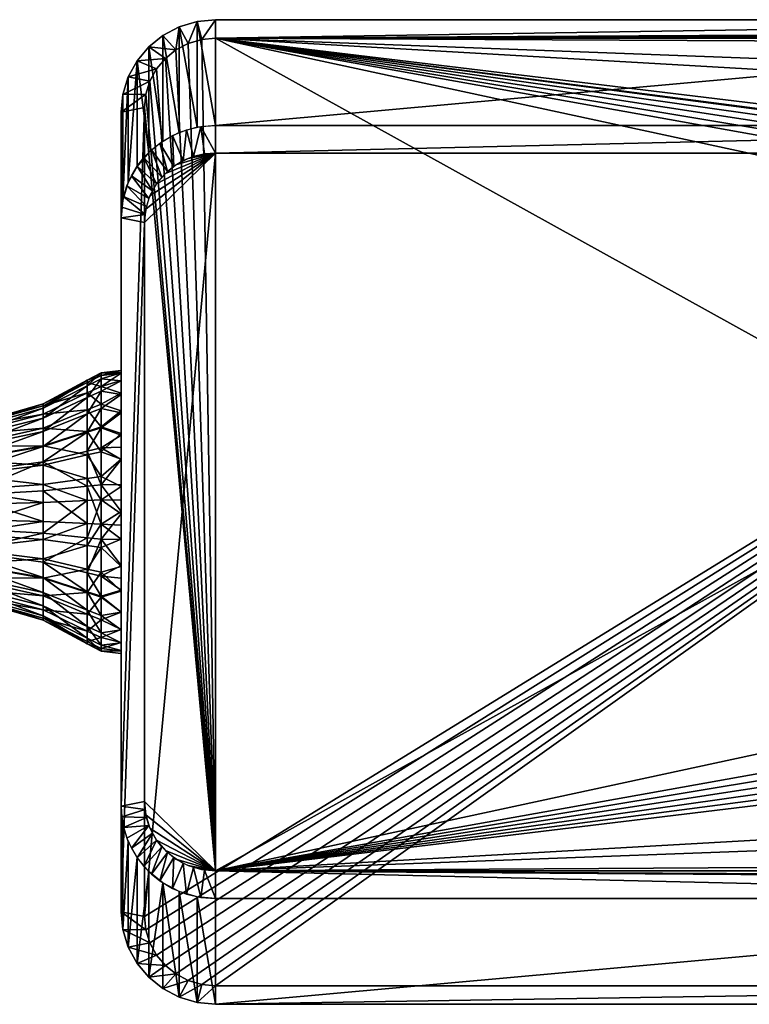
# Model space of a CAD drawing. Header units: centimetres. Extents: x 16 to 203, y -54 to -42.
# Tile 240 of 256: x 196.8 to 199.89, y -50.66 to -46.48. Entities that reach past the tile are written whole.
import ezdxf

# ---------------------------------------------------------------- set-up
doc = ezdxf.new("R2010")
doc.units = ezdxf.units.CM
doc.layers.add('679', color=7, linetype='Continuous', true_color=0x068706)

msp = doc.modelspace()

# ---------------------------------------------------------------- meshes
at = {"layer": '679', "color": 254, "true_color": 0xcad1ee}
mesh = msp.add_polyface(dxfattribs=at)
corners = [(197.6287, -46.5614, 2.3254), (202.5887, -46.4828, 2.2078), (197.6287, -46.4828, 2.2078), (202.5887, -46.931, -0.0481), (197.6287, -47.0485, -0.1267), (197.6287, -46.931, -0.0481), (202.5887, -46.4828, 2.2078), (197.6287, -46.931, -0.0481), (197.6287, -46.4828, 2.2078), (197.6287, -47.0485, -0.1267), (197.5139, -47.0709, -0.1223), (197.5708, -47.0541, -0.1256), (197.4616, -47.0984, -0.1168), (197.4166, -47.1347, -0.1096), (197.3796, -47.1788, -0.1008), (197.3515, -47.2302, -0.0906), (202.5887, -47.0485, -0.1267), (197.3287, -50.2853, 0.5163), (197.6287, -46.5614, 2.3254), (200.8173, -47.1327, 2.4389), (200.8217, -47.0922, 2.4308), (200.817, -47.248, 2.4618), (200.817, -48.3269, 2.6761), (197.6287, -50.0924, 3.0268), (197.5708, -46.567, 2.3265), (197.5139, -46.5838, 2.3298), (197.4616, -46.6113, 2.3353), (197.4166, -46.6476, 2.3425), (197.3796, -46.6917, 2.3513), (197.3515, -46.7431, 2.3615), (197.6287, -46.4828, 2.2078), (197.5708, -46.567, 2.3265), (197.6287, -46.5614, 2.3254), (197.5514, -46.4902, 2.2093), (197.5139, -46.5838, 2.3298), (197.4756, -46.5127, 2.2137), (197.4616, -46.6113, 2.3353), (197.4059, -46.5494, 2.221), (197.6287, -47.0485, -0.1267), (197.5671, -46.9357, -0.0472), (197.6287, -46.931, -0.0481), (197.5825, -47.0521, -0.126), (197.5366, -47.0628, -0.1239), (197.5059, -46.9499, -0.0444), (197.4926, -47.0805, -0.1204), (197.4473, -46.9736, -0.0396), (197.4524, -47.1047, -0.1156), (197.6287, -46.931, -0.0481), (197.5514, -46.4902, 2.2093), (197.6287, -46.4828, 2.2078), (197.5514, -46.9384, -0.0466), (197.4756, -46.5127, 2.2137), (197.4756, -46.9608, -0.0422), (197.4059, -46.5494, 2.221)]
mesh.append_faces([[corners[k] for k in face] for face in [(0, 1, 2), (3, 4, 5), (6, 7, 8), (9, 10, 11), (9, 12, 10), (9, 13, 12), (9, 14, 13), (9, 15, 14), (16, 17, 9), (18, 19, 20), (18, 21, 19), (18, 22, 21), (18, 23, 22), (24, 23, 18), (25, 23, 24), (26, 23, 25), (27, 23, 26), (28, 23, 27), (29, 23, 28), (30, 31, 32), (33, 31, 30), (33, 34, 31), (35, 34, 33), (35, 36, 34), (37, 36, 35), (38, 39, 40), (41, 39, 38), (42, 39, 41), (42, 43, 39), (44, 43, 42), (44, 45, 43), (46, 45, 44), (47, 48, 49), (50, 48, 47), (50, 51, 48), (52, 51, 50), (52, 53, 51)]], dxfattribs={"color": 254})
mesh = msp.add_polyface(dxfattribs=at)
corners = [(200.817, -47.1316, 2.4467), (200.817, -47.248, 2.4618), (200.817, -47.2473, 2.4654), (200.8173, -47.1327, 2.4389), (200.817, -47.1316, 2.4467), (200.817, -49.1292, 4.8847), (200.817, -46.7415, 4.4104), (200.817, -47.2473, 2.4654), (200.817, -48.3262, 2.6797), (200.818, -47.1111, 2.443), (200.8212, -46.7012, 4.4024), (200.8213, -47.0908, 2.4392), (200.855, -47.0164, 2.4238), (200.8552, -46.626, 4.3874), (200.8828, -46.596, 4.3815), (200.8342, -47.0518, 2.4315), (200.8342, -46.6619, 4.3945), (200.818, -46.7214, 4.4064), (200.817, -47.1316, 2.4467), (200.817, -46.7415, 4.4104), (200.817, -47.2473, 2.4654), (200.817, -48.3269, 2.6761), (200.817, -48.3262, 2.6797), (200.817, -47.248, 2.4618), (200.8213, -47.0908, 2.4392), (200.8217, -47.0922, 2.4308), (200.8173, -47.1327, 2.4389), (200.8824, -46.9882, 2.4102), (200.855, -47.0164, 2.4238), (200.8828, -46.9864, 2.4161), (200.817, -47.1316, 2.4467), (200.8551, -47.0184, 2.4162), (200.8342, -47.0518, 2.4315), (200.8345, -47.0536, 2.4231), (201.4778, -46.5403, 2.2938), (197.6287, -46.5614, 2.3254), (201.4163, -46.5461, 2.3024), (201.3894, -46.5529, 2.3126), (201.3674, -46.5614, 2.3254), (202.5887, -46.4828, 2.2078), (197.6287, -46.5614, 2.3254), (201.344, -46.5792, 2.3289), (201.3674, -46.5614, 2.3254), (201.2127, -46.6957, 2.352), (201.1352, -46.7637, 2.3656), (200.9157, -46.9584, 2.4042), (200.8874, -46.9837, 2.4093), (200.883, -46.9877, 2.41), (200.8824, -46.9882, 2.4101), (200.8551, -47.0184, 2.4162), (200.8345, -47.0536, 2.4231), (200.8217, -47.0922, 2.4308)]
mesh.append_faces([[corners[k] for k in face] for face in [(0, 1, 2), (1, 0, 3), (4, 5, 6), (7, 5, 4), (8, 5, 7), (9, 10, 11), (12, 13, 14), (15, 13, 12), (15, 16, 13), (11, 16, 15), (11, 10, 16), (17, 18, 19), (17, 9, 18), (10, 9, 17), (20, 21, 22), (21, 20, 23), (24, 25, 26), (27, 28, 29), (24, 26, 30), (31, 28, 27), (31, 32, 28), (33, 32, 31), (33, 24, 32), (25, 24, 33), (34, 35, 36), (37, 35, 38), (36, 35, 37), (35, 34, 39), (40, 41, 42), (40, 43, 41), (40, 44, 43), (40, 45, 44), (40, 46, 45), (40, 47, 46), (40, 48, 47), (40, 49, 48), (40, 50, 49), (40, 51, 50)]], dxfattribs={"color": 254})
mesh = msp.add_polyface(dxfattribs=at)
corners = [(201.1063, -46.9866, 3.8198), (201.3388, -46.6512, 3.7525), (201.1295, -47.0305, 3.8284), (201.093, -46.9409, 3.8107), (201.0888, -46.8963, 3.8019), (201.093, -46.8517, 3.793), (201.1063, -46.806, 3.7839), (201.162, -46.7229, 3.7672), (201.1981, -46.96, 2.4072), (201.202, -46.6911, 3.7608), (201.1581, -46.9918, 2.4137), (201.1295, -46.7621, 3.7751), (201.1257, -47.031, 2.4216), (201.1063, -46.806, 3.7839), (201.1025, -47.0749, 2.4303), (201.093, -46.8517, 3.793), (201.0891, -47.1206, 2.4394), (201.0888, -46.8963, 3.8019), (201.0849, -47.1652, 2.4483), (201.093, -46.9409, 3.8107), (201.1063, -46.9866, 3.8198), (201.0891, -47.2098, 2.4572), (201.1295, -47.0305, 3.8284), (201.1025, -47.2554, 2.4662), (200.855, -47.0164, 2.4238), (200.8828, -46.596, 4.3815), (200.8828, -46.9864, 2.4161), (200.8828, -46.596, 4.3815), (201.3237, -46.8537, 4.4327), (201.357, -46.8267, 4.4273), (201.2971, -46.8857, 4.439), (200.8552, -46.626, 4.3874), (200.8342, -46.6619, 4.3945), (200.8212, -46.7012, 4.4024), (200.817, -46.7415, 4.4104), (201.2777, -46.9213, 4.4461), (201.2652, -46.9612, 4.454), (201.2608, -47.0035, 4.4624), (201.2652, -47.0459, 4.4708), (200.8828, -46.9864, 2.4161), (201.1352, -46.7637, 2.3656), (200.9157, -46.9584, 2.4042), (201.2124, -46.6934, 2.3617), (200.8828, -46.596, 4.3815), (200.8828, -46.9864, 2.4161), (200.8874, -46.9837, 2.4093), (200.8824, -46.9882, 2.4102), (200.9157, -46.9584, 2.4042), (201.2124, -46.6934, 2.3617), (201.2127, -46.6957, 2.352), (201.1352, -46.7637, 2.3656), (197.6287, -47.0485, -0.1267), (202.5887, -46.931, -0.0481), (202.5887, -47.0485, -0.1267), (197.6287, -46.931, -0.0481), (202.5887, -46.4828, 2.2078), (202.5887, -46.931, -0.0481)]
mesh.append_faces([[corners[k] for k in face] for face in [(0, 1, 2), (3, 1, 0), (4, 1, 3), (5, 1, 4), (6, 1, 5), (7, 8, 9), (7, 10, 8), (11, 10, 7), (11, 12, 10), (13, 12, 11), (13, 14, 12), (15, 14, 13), (15, 16, 14), (17, 16, 15), (17, 18, 16), (19, 18, 17), (20, 21, 19), (22, 23, 20), (24, 25, 26), (27, 28, 29), (27, 30, 28), (31, 30, 27), (32, 30, 31), (33, 30, 32), (34, 30, 33), (34, 35, 30), (34, 36, 35), (34, 37, 36), (34, 38, 37), (39, 40, 41), (42, 39, 43), (40, 39, 42), (44, 45, 46), (45, 44, 47), (48, 49, 50), (51, 52, 53), (54, 55, 56)]], dxfattribs={"color": 254})
mesh = msp.add_polyface(dxfattribs=at)
corners = [(197.6287, -47.0485, -0.1267), (197.3344, -47.2859, -0.0796), (197.3515, -47.2302, -0.0906), (197.3287, -47.3428, -0.0683), (197.3344, -46.7988, 2.3725), (197.2287, -46.8752, 2.2857), (197.3287, -46.8557, 2.3838), (197.3459, -46.5977, 2.2306), (197.4616, -46.6113, 2.3353), (197.4059, -46.5494, 2.221), (197.4166, -46.6476, 2.3425), (197.2966, -46.6566, 2.2423), (197.3796, -46.6917, 2.3513), (197.2592, -46.725, 2.2559), (197.3515, -46.7431, 2.3615), (197.2363, -46.7994, 2.2707), (197.4473, -46.9736, -0.0396), (197.4524, -47.1047, -0.1156), (197.3936, -47.0059, -0.0332), (197.4252, -47.1266, -0.1112), (197.3936, -47.0059, -0.0332), (197.4524, -47.1047, -0.1156), (197.2397, -47.2322, 0.0117), (197.3369, -47.2744, -0.0818), (197.3307, -47.3087, -0.075), (197.2535, -47.1874, 0.0028), (197.3473, -47.2409, -0.0885), (197.2727, -47.1445, -0.0057), (197.3617, -47.2087, -0.0949), (197.2968, -47.1043, -0.0137), (197.3798, -47.1785, -0.1009), (197.3253, -47.0676, -0.021), (197.4012, -47.151, -0.1064), (197.3574, -47.035, -0.0275), (197.2363, -46.7994, 2.2707), (197.2287, -47.3233, 0.0298), (197.2287, -46.8752, 2.2857), (197.4059, -46.9975, -0.0349), (197.4059, -46.5494, 2.221), (197.4756, -46.9608, -0.0422), (197.3459, -46.5977, 2.2306), (197.3459, -47.0459, -0.0253), (197.2966, -46.6566, 2.2423), (197.2966, -47.1047, -0.0136), (197.2592, -47.1732, 0), (197.2592, -46.725, 2.2559), (197.2363, -47.2475, 0.0148)]
mesh.append_faces([[corners[k] for k in face] for face in [(0, 1, 2), (0, 3, 1), (4, 5, 6), (7, 8, 9), (7, 10, 8), (11, 10, 7), (11, 12, 10), (13, 12, 11), (13, 14, 12), (15, 14, 13), (15, 4, 14), (5, 4, 15), (16, 17, 18), (19, 20, 21), (22, 23, 24), (25, 23, 22), (25, 26, 23), (27, 26, 25), (27, 28, 26), (29, 28, 27), (29, 30, 28), (31, 30, 29), (31, 32, 30), (33, 32, 31), (33, 19, 32), (20, 19, 33), (34, 35, 36), (37, 38, 39), (37, 40, 38), (41, 40, 37), (41, 42, 40), (43, 42, 41), (44, 42, 43), (44, 45, 42), (46, 45, 44), (46, 34, 45), (35, 34, 46)]], dxfattribs={"color": 254})
mesh = msp.add_polyface(dxfattribs=at)
corners = [(197.6287, -47.0485, -0.1267), (197.3287, -50.2853, 0.5163), (197.3287, -47.3428, -0.0683), (197.3344, -46.7988, 2.3725), (197.6287, -50.0924, 3.0268), (197.3515, -46.7431, 2.3615), (197.3287, -46.8557, 2.3838), (197.2287, -47.3233, 0.0298), (197.3307, -47.3087, -0.075), (197.3287, -47.3428, -0.0683), (197.2314, -47.2778, 0.0208), (197.2397, -47.2322, 0.0117), (197.2287, -49.8177, 2.8703), (197.3287, -46.8557, 2.3838), (197.2287, -46.8752, 2.2857), (197.3287, -47.3428, -0.0683), (197.2287, -50.2658, 0.6143), (197.2287, -47.3233, 0.0298), (197.1441, -48.298, 1.9737), (197.2287, -48.2962, 1.9837), (197.2287, -48.2452, 1.9542), (197.2287, -48.3484, 2.0074), (197.1441, -48.4555, 2.029), (197.2287, -48.4536, 2.0385), (197.2287, -48.0131, 1.228), (197.1441, -48.0376, 1.196), (197.2287, -47.982, 1.3331), (197.2287, -48.0663, 1.1247), (197.2287, -48.1419, 1.0302), (197.1441, -48.1137, 1.0761), (197.2287, -48.237, 0.9512), (197.1441, -48.2099, 0.9827), (197.2287, -48.3463, 0.8935), (197.1441, -48.3151, 0.9179), (197.2287, -48.4626, 0.8598), (197.1441, -48.4202, 0.8792), (197.2287, -47.3233, 0.0298), (197.2287, -48.4626, 0.8598), (197.2287, -48.3463, 0.8935), (197.2287, -46.8752, 2.2857), (197.2287, -48.5679, 2.05), (197.2287, -48.686, 2.0388), (197.2287, -48.4536, 2.0385), (197.2287, -48.3484, 2.0074), (197.2287, -48.2452, 1.9542), (197.2287, -48.1506, 1.8786), (197.2287, -48.0717, 1.7835), (197.2287, -48.0139, 1.6742), (197.2287, -47.9803, 1.558), (197.2287, -47.9705, 1.4422), (197.2287, -47.982, 1.3331), (197.2287, -48.0131, 1.228), (197.2287, -48.0663, 1.1247), (197.2287, -48.1419, 1.0302), (197.2287, -48.237, 0.9512), (197.2287, -48.7974, 0.8946), (197.2287, -48.9023, 0.9501), (197.2287, -48.6874, 0.8615), (197.2287, -48.5784, 0.8501)]
mesh.append_faces([[corners[k] for k in face] for face in [(0, 1, 2), (3, 4, 5), (6, 4, 3), (7, 8, 9), (10, 8, 7), (11, 8, 10), (12, 13, 14), (15, 16, 17), (18, 19, 20), (21, 22, 23), (24, 25, 26), (27, 25, 24), (28, 29, 27), (30, 31, 28), (32, 33, 30), (34, 35, 32), (36, 37, 38), (39, 40, 41), (39, 42, 40), (39, 43, 42), (39, 44, 43), (39, 45, 44), (39, 46, 45), (39, 47, 46), (36, 47, 39), (36, 48, 47), (36, 49, 48), (36, 50, 49), (36, 51, 50), (36, 52, 51), (36, 53, 52), (36, 54, 53), (36, 38, 54), (55, 36, 56), (57, 36, 55), (58, 36, 57), (37, 36, 58)]], dxfattribs={"color": 254})
mesh = msp.add_polyface(dxfattribs=at)
corners = [(197.3287, -46.8557, 2.3838), (197.2287, -49.8177, 2.8703), (197.3287, -49.7982, 2.9684), (197.2287, -50.2658, 0.6143), (197.3287, -47.3428, -0.0683), (197.3287, -50.2853, 0.5163), (197.1441, -48.6855, 0.8711), (197.2287, -48.5784, 0.8501), (197.2287, -48.6874, 0.8615), (197.2287, -48.521, 0.8521), (197.1441, -48.5188, 0.862), (197.2287, -48.4626, 0.8598), (197.2287, -49.8177, 2.8703), (197.2287, -49.1585, 1.3305), (197.2287, -49.1253, 1.2216), (197.2287, -49.1705, 1.4475), (197.2287, -49.159, 1.567), (197.2287, -49.124, 1.6817), (197.2287, -49.0681, 1.7852), (197.2287, -48.9959, 1.8732), (197.2287, -48.9062, 1.9473), (197.2287, -49.0708, 1.1189), (197.2287, -50.2658, 0.6143), (197.2287, -48.9953, 1.0263), (197.2287, -48.8011, 2.004), (197.2287, -48.686, 2.0388), (197.2287, -46.8752, 2.2857), (197.2287, -48.9023, 0.9501), (197.2287, -47.3233, 0.0298), (197.1441, -49.16, 1.419), (197.2287, -49.1705, 1.4475), (197.2287, -49.159, 1.567), (197.2287, -49.1585, 1.3305), (197.1441, -49.1355, 1.2791), (197.2287, -49.1253, 1.2216), (197.1441, -49.0823, 1.156), (197.2287, -49.0708, 1.1189), (197.1441, -49.0099, 1.0559), (197.2287, -48.9953, 1.0263), (197.1441, -48.9276, 0.98), (197.2287, -48.9023, 0.9501), (197.1441, -48.843, 0.9264), (197.2287, -48.8509, 0.9196), (197.2287, -48.7974, 0.8946), (197.1441, -48.6855, 0.8711), (197.2287, -48.6874, 0.8615), (197.1441, -48.4555, 2.029), (197.2287, -48.5679, 2.05), (197.2287, -48.4536, 2.0385), (197.2287, -49.124, 1.6817), (197.1441, -49.1495, 1.5651), (197.2287, -49.0681, 1.7852), (197.1441, -49.1033, 1.704), (197.2287, -48.9959, 1.8732), (197.1441, -49.0272, 1.824), (197.2287, -48.9062, 1.9473), (197.1441, -48.9311, 1.9174), (197.2287, -48.8011, 2.004), (197.1441, -48.8259, 1.9822), (197.2287, -48.686, 2.0388), (197.1441, -48.7208, 2.0209), (197.2287, -48.6269, 2.0474), (197.1441, -48.6222, 2.0381)]
mesh.append_faces([[corners[k] for k in face] for face in [(0, 1, 2), (3, 4, 5), (6, 7, 8), (9, 10, 11), (7, 10, 9), (12, 13, 14), (12, 15, 13), (12, 16, 15), (12, 17, 16), (12, 18, 17), (12, 19, 18), (12, 20, 19), (21, 22, 14), (23, 22, 21), (12, 24, 20), (12, 25, 24), (26, 25, 12), (27, 22, 23), (27, 28, 22), (29, 30, 31), (29, 32, 30), (33, 34, 32), (35, 36, 34), (37, 38, 36), (39, 40, 38), (41, 42, 40), (41, 43, 42), (43, 44, 45), (46, 47, 48), (49, 50, 31), (51, 52, 49), (53, 54, 51), (55, 56, 53), (57, 58, 55), (59, 60, 57), (61, 62, 59), (47, 62, 61)]], dxfattribs={"color": 254})
mesh = msp.add_polyface(dxfattribs=at)
corners = [(202.5887, -50.21, 2.9482), (197.6287, -50.0924, 3.0268), (197.6287, -50.21, 2.9482), (202.5887, -47.0485, -0.1267), (197.3344, -50.3421, 0.5276), (197.3287, -50.2853, 0.5163), (197.3515, -50.3979, 0.5386), (197.3796, -50.4492, 0.5488), (197.4166, -50.4934, 0.5576), (197.4616, -50.5296, 0.5648), (197.5139, -50.5571, 0.5703), (197.5708, -50.574, 0.5736), (197.6287, -50.5795, 0.5747), (197.6287, -50.0924, 3.0268), (197.5139, -50.07, 3.0224), (197.5707, -50.0869, 3.0257), (197.3287, -49.7982, 2.9684), (197.3287, -46.8557, 2.3838), (197.3344, -49.855, 2.9796), (197.3515, -49.9108, 2.9907), (197.3796, -49.9621, 3.0009), (197.4166, -50.0062, 3.0097), (197.4616, -50.0425, 3.0169), (197.4473, -50.1673, 2.9397), (197.4524, -50.0362, 3.0156), (197.3936, -50.1351, 2.9333), (197.5825, -50.0889, 3.0261), (197.6287, -50.21, 2.9482), (197.6287, -50.0924, 3.0268), (197.5671, -50.2053, 2.9473), (197.5366, -50.0782, 3.024), (197.5059, -50.191, 2.9444), (197.4926, -50.0604, 3.0204), (197.5514, -50.6507, 0.6908), (197.6287, -50.5795, 0.5747), (197.6287, -50.6581, 0.6923), (197.5708, -50.574, 0.5736), (197.4756, -50.6283, 0.6864), (197.5139, -50.5571, 0.5703), (197.4059, -50.5916, 0.6791), (197.4616, -50.5296, 0.5648), (197.5514, -50.2026, 2.9467), (197.6287, -50.6581, 0.6923), (197.6287, -50.21, 2.9482), (197.4756, -50.6283, 0.6864), (197.4059, -50.1435, 2.935), (197.4059, -50.5916, 0.6791), (197.4756, -50.1801, 2.9423), (197.5514, -50.6507, 0.6908)]
mesh.append_faces([[corners[k] for k in face] for face in [(0, 1, 2), (3, 4, 5), (3, 6, 4), (3, 7, 6), (3, 8, 7), (3, 9, 8), (3, 10, 9), (3, 11, 10), (3, 12, 11), (13, 14, 15), (16, 13, 17), (18, 13, 16), (19, 13, 18), (20, 13, 19), (21, 13, 20), (22, 13, 21), (14, 13, 22), (23, 24, 25), (26, 27, 28), (26, 29, 27), (30, 29, 26), (30, 31, 29), (32, 31, 30), (32, 23, 31), (24, 23, 32), (33, 34, 35), (33, 36, 34), (37, 36, 33), (37, 38, 36), (39, 38, 37), (39, 40, 38), (41, 42, 43), (44, 45, 46), (44, 47, 45), (48, 47, 44), (48, 41, 47), (42, 41, 48)]], dxfattribs={"color": 254})
mesh = msp.add_polyface(dxfattribs=at)
corners = [(200.8838, -49.666, 2.9483), (200.8834, -49.6665, 2.9422), (200.9158, -49.6952, 2.9479), (201.3447, -50.0686, 3.0322), (201.3721, -49.699, 4.9979), (201.3447, -49.6789, 4.9939), (201.44, -49.7252, 5.0031), (201.4066, -50.1055, 3.0395), (201.4419, -50.1152, 3.0415), (201.4043, -49.7149, 5.001), (201.3736, -50.0897, 3.0364), (200.8838, -49.2755, 4.9137), (200.8556, -49.6352, 2.9439), (200.8838, -49.666, 2.9483), (201.4365, -49.076, 4.8741), (201.4043, -49.7149, 5.001), (201.44, -49.7252, 5.0031), (201.3721, -49.699, 4.9979), (201.3447, -49.6789, 4.9939), (200.8838, -49.2755, 4.9137), (201.3954, -49.064, 4.8717), (201.357, -49.0439, 4.8677), (201.3237, -49.0169, 4.8624), (201.2971, -48.9849, 4.856), (200.8558, -49.2454, 4.9078), (200.8344, -49.2093, 4.9006), (200.8213, -49.1697, 4.8927), (201.3447, -49.6789, 4.9939), (201.2185, -49.9582, 3.0103), (201.3447, -50.0686, 3.0322), (200.8838, -49.666, 2.9483), (200.8838, -49.2755, 4.9137), (200.9158, -49.6952, 2.9479), (201.142, -49.8932, 2.9872), (201.345, -50.0702, 3.0224), (201.3739, -50.0898, 3.0364), (201.3447, -50.0686, 3.0322), (201.4416, -50.1151, 3.0415), (201.4218, -50.112, 3.0137), (201.4494, -50.1175, 3.01), (201.4066, -50.1055, 3.0395), (201.3969, -50.1034, 3.0195), (201.376, -50.0924, 3.0268), (201.2185, -49.9582, 3.0103), (201.345, -50.0702, 3.0224), (201.3447, -50.0686, 3.0322), (201.2189, -49.9598, 3.0004), (201.2185, -49.9582, 3.0103), (201.142, -49.8932, 2.9872), (201.2189, -49.9598, 3.0004), (200.8556, -49.6352, 2.9439), (200.8834, -49.6665, 2.9422), (200.8838, -49.666, 2.9483), (197.6287, -50.6581, 0.6923), (202.5887, -50.5795, 0.5747), (202.5887, -50.6581, 0.6923), (202.5887, -50.21, 2.9482), (197.6287, -50.6581, 0.6923), (202.5887, -50.6581, 0.6923), (202.5887, -47.0485, -0.1267), (202.5887, -50.5795, 0.5747), (197.6287, -50.5795, 0.5747)]
mesh.append_faces([[corners[k] for k in face] for face in [(0, 1, 2), (3, 4, 5), (6, 7, 8), (9, 7, 6), (9, 10, 7), (4, 10, 9), (4, 3, 10), (11, 12, 13), (14, 15, 16), (14, 17, 15), (14, 18, 17), (14, 19, 18), (20, 19, 14), (21, 19, 20), (22, 19, 21), (23, 24, 19), (23, 25, 24), (23, 26, 25), (27, 28, 29), (30, 27, 31), (32, 27, 30), (33, 27, 32), (28, 27, 33), (34, 35, 36), (37, 38, 39), (40, 38, 37), (40, 41, 38), (40, 42, 41), (35, 42, 40), (35, 34, 42), (43, 44, 45), (44, 43, 46), (47, 48, 49), (50, 51, 52), (53, 54, 55), (56, 57, 58), (59, 60, 61)]], dxfattribs={"color": 254})
mesh = msp.add_polyface(dxfattribs=at)
corners = [(197.1441, -47.9915, 1.335), (197.2287, -47.9705, 1.4422), (197.2287, -47.982, 1.3331), (197.1441, -47.981, 1.4811), (197.2287, -47.9803, 1.558), (197.1441, -48.0055, 1.621), (197.2287, -48.0139, 1.6742), (197.1441, -48.0586, 1.7441), (197.2287, -48.0717, 1.7835), (197.1441, -48.1311, 1.8442), (197.2287, -48.1506, 1.8786), (197.1441, -48.2134, 1.9201), (197.1441, -48.0376, 1.196), (197.2287, -48.0663, 1.1247), (197.1441, -48.1137, 1.0761), (197.2287, -48.1419, 1.0302), (197.1441, -48.2099, 0.9827), (197.0852, -48.1376, 1.0957), (197.0852, -48.0655, 1.2093), (197.0852, -48.0218, 1.341), (196.8986, -48.1558, 1.2524), (196.8986, -48.215, 1.159), (196.8986, -48.1199, 1.3605), (197.0852, -48.0118, 1.4795), (197.0852, -48.035, 1.6121), (196.8986, -48.1117, 1.4742), (196.8986, -48.1308, 1.5831), (197.0852, -48.0854, 1.7287), (197.0852, -48.1541, 1.8236), (196.8986, -48.1721, 1.6789), (196.8986, -48.2285, 1.7568)]
mesh.append_faces([[corners[k] for k in face] for face in [(0, 1, 2), (3, 1, 0), (3, 4, 1), (5, 4, 3), (5, 6, 4), (7, 6, 5), (7, 8, 6), (9, 8, 7), (9, 10, 8), (11, 10, 9), (2, 12, 0), (13, 14, 12), (15, 16, 14), (16, 17, 14), (14, 18, 12), (18, 14, 17), (12, 19, 0), (19, 12, 18), (17, 20, 18), (20, 17, 21), (18, 22, 19), (22, 18, 20), (0, 23, 3), (23, 0, 19), (3, 24, 5), (24, 3, 23), (19, 25, 23), (25, 19, 22), (23, 26, 24), (26, 23, 25), (5, 27, 7), (27, 5, 24), (7, 28, 9), (28, 7, 27), (24, 29, 27), (29, 24, 26), (27, 30, 28), (30, 27, 29)]], dxfattribs={"color": 254})
mesh = msp.add_polyface(dxfattribs=at)
corners = [(196.1829, -48.3051, 1.2713), (196.5572, -48.2448, 1.2948), (196.5572, -48.2913, 1.2215), (196.1829, -48.2753, 1.3265), (196.5572, -48.2166, 1.3797), (196.1829, -48.2505, 1.4514), (196.5572, -48.2102, 1.469), (196.1829, -48.2569, 1.5138), (196.5572, -48.2252, 1.5545), (196.1829, -48.2746, 1.5719), (196.5572, -48.2577, 1.6298), (196.1829, -48.3037, 1.6267), (196.5572, -48.3019, 1.691), (196.1829, -48.3439, 1.676), (196.5572, -48.3522, 1.7373), (196.1829, -48.3935, 1.7167), (196.5572, -48.4039, 1.7701), (196.5572, -48.5002, 1.8039), (196.1829, -48.4495, 1.7463), (196.8986, -48.3584, 1.8576), (196.8986, -48.481, 1.9007), (196.8986, -48.5303, 0.9924), (196.5572, -48.4786, 1.1012), (196.8986, -48.4535, 1.0058), (196.5572, -48.5389, 1.0907), (196.5572, -48.4144, 1.1248), (196.8986, -48.3717, 1.0358), (196.5572, -48.3501, 1.1644), (196.8986, -48.2898, 1.0863), (196.8986, -48.215, 1.159), (196.8986, -48.1558, 1.2524), (196.8986, -48.1199, 1.3605), (196.8986, -48.1117, 1.4742), (196.8986, -48.1308, 1.5831), (196.8986, -48.1721, 1.6789), (196.8986, -48.2285, 1.7568), (196.8986, -48.2926, 1.8159), (196.5572, -48.6021, 1.8094), (196.5572, -48.5002, 1.8039), (196.1829, -48.5691, 1.77), (196.8986, -48.6107, 1.9077), (196.8986, -48.481, 1.9007)]
mesh.append_faces([[corners[k] for k in face] for face in [(0, 1, 2), (3, 4, 1), (5, 6, 4), (7, 8, 6), (9, 10, 8), (11, 12, 10), (13, 14, 12), (15, 16, 14), (17, 16, 18), (17, 19, 16), (20, 19, 17), (21, 22, 23), (22, 21, 24), (23, 25, 26), (25, 23, 22), (26, 27, 28), (27, 26, 25), (28, 2, 29), (2, 28, 27), (29, 1, 30), (1, 29, 2), (30, 4, 31), (4, 30, 1), (31, 6, 32), (6, 31, 4), (32, 8, 33), (8, 32, 6), (33, 10, 34), (10, 33, 8), (34, 12, 35), (12, 34, 10), (35, 14, 36), (14, 35, 12), (36, 16, 19), (16, 36, 14), (37, 38, 39), (38, 40, 41)]], dxfattribs={"color": 254})
mesh = msp.add_polyface(dxfattribs=at)
corners = [(197.1441, -48.298, 1.9737), (197.2287, -48.3484, 2.0074), (197.2287, -48.2962, 1.9837), (197.1441, -48.2134, 1.9201), (197.2287, -48.2452, 1.9542), (197.2287, -48.1506, 1.8786), (197.2287, -48.237, 0.9512), (197.1441, -48.3151, 0.9179), (197.1441, -48.2099, 0.9827), (197.2287, -48.3463, 0.8935), (197.1441, -48.4202, 0.8792), (197.2287, -48.4626, 0.8598), (197.1441, -48.5188, 0.862), (197.0852, -48.4615, 1.9987), (196.8986, -48.3584, 1.8576), (196.8986, -48.481, 1.9007), (197.0852, -48.3122, 1.9463), (197.1441, -48.4555, 2.029), (197.0852, -48.428, 0.9091), (197.0852, -48.5215, 0.8928), (197.0852, -48.3285, 0.9457), (196.8986, -48.4535, 1.0058), (196.8986, -48.5303, 0.9924), (196.8986, -48.3717, 1.0358), (197.0852, -48.2288, 1.0071), (197.0852, -48.1376, 1.0957), (196.8986, -48.2898, 1.0863), (196.8986, -48.215, 1.159), (197.1441, -48.1311, 1.8442), (197.0852, -48.2321, 1.8955), (197.0852, -48.1541, 1.8236), (196.8986, -48.2926, 1.8159), (196.8986, -48.2285, 1.7568), (197.1441, -48.4555, 2.029), (197.1441, -48.6222, 2.0381), (197.2287, -48.5679, 2.05), (197.0852, -48.4615, 1.9987), (196.8986, -48.481, 1.9007), (197.0852, -48.6195, 2.0073)]
mesh.append_faces([[corners[k] for k in face] for face in [(0, 1, 2), (3, 4, 5), (0, 4, 3), (6, 7, 8), (9, 10, 7), (11, 12, 10), (13, 14, 15), (13, 16, 14), (17, 16, 13), (17, 0, 16), (1, 0, 17), (12, 18, 10), (18, 12, 19), (10, 20, 7), (20, 10, 18), (19, 21, 18), (21, 19, 22), (18, 23, 20), (23, 18, 21), (7, 24, 8), (24, 7, 20), (25, 8, 24), (20, 26, 24), (26, 20, 23), (24, 27, 25), (27, 24, 26), (28, 29, 3), (29, 28, 30), (3, 16, 0), (16, 3, 29), (30, 31, 29), (31, 30, 32), (29, 14, 16), (14, 29, 31), (33, 34, 35), (36, 34, 33), (37, 38, 36)]], dxfattribs={"color": 254})
mesh = msp.add_polyface(dxfattribs=at)
corners = [(200.818, -49.1494, 4.8887), (200.8214, -49.56, 2.9297), (200.8213, -49.1697, 4.8927), (200.8558, -49.2454, 4.9078), (200.8556, -49.6352, 2.9439), (200.8838, -49.2755, 4.9137), (200.8344, -49.2093, 4.9006), (200.8344, -49.5993, 2.9375), (200.818, -49.5397, 2.9255), (200.817, -49.1292, 4.8847), (200.817, -49.5192, 2.921), (200.817, -49.5192, 2.921), (200.817, -48.3262, 2.6797), (200.817, -49.4051, 2.8941), (200.817, -49.1292, 4.8847), (200.8556, -49.6362, 2.9362), (200.8556, -49.6352, 2.9439), (200.8344, -49.5993, 2.9375), (200.8173, -49.5212, 2.9133), (200.8214, -49.56, 2.9297), (200.817, -49.5192, 2.921), (200.8218, -49.5619, 2.9214), (200.8348, -49.6008, 2.9292), (200.8834, -49.6665, 2.9422), (200.817, -49.4058, 2.8904), (200.817, -49.5192, 2.921), (200.817, -49.4051, 2.8941), (200.8173, -49.5212, 2.9133), (200.817, -48.3262, 2.6797), (200.817, -49.4058, 2.8904), (200.817, -49.4051, 2.8941), (200.817, -48.3269, 2.6761), (197.6287, -50.0924, 3.0268), (201.4778, -50.1194, 3.0088), (201.4218, -50.112, 3.0137), (201.376, -50.0924, 3.0268), (202.5887, -50.21, 2.9482), (202.5887, -50.5795, 0.5747), (197.6287, -50.6581, 0.6923), (197.6287, -50.5795, 0.5747), (197.6287, -50.6581, 0.6923), (202.5887, -50.21, 2.9482), (197.6287, -50.21, 2.9482), (201.345, -50.0702, 3.0224), (197.6287, -50.0924, 3.0268), (201.376, -50.0924, 3.0268), (201.2189, -49.9598, 3.0004), (201.142, -49.8932, 2.9872), (200.9158, -49.6952, 2.9479), (200.8834, -49.6665, 2.9422), (200.8556, -49.6362, 2.9362), (200.8348, -49.6008, 2.9292), (200.8218, -49.5619, 2.9214), (200.8173, -49.5212, 2.9133), (200.817, -49.4058, 2.8904), (200.817, -48.3269, 2.6761)]
mesh.append_faces([[corners[k] for k in face] for face in [(0, 1, 2), (3, 4, 5), (6, 4, 3), (6, 7, 4), (2, 7, 6), (2, 1, 7), (8, 9, 10), (8, 0, 9), (1, 0, 8), (11, 12, 13), (12, 11, 14), (15, 16, 17), (18, 19, 20), (21, 19, 18), (22, 19, 21), (22, 17, 19), (15, 17, 22), (16, 15, 23), (24, 25, 26), (25, 24, 27), (28, 29, 30), (29, 28, 31), (32, 33, 34), (32, 34, 35), (33, 32, 36), (37, 38, 39), (40, 41, 42), (43, 44, 45), (46, 44, 43), (47, 44, 46), (48, 44, 47), (49, 44, 48), (50, 44, 49), (51, 44, 50), (52, 44, 51), (53, 44, 52), (54, 44, 53), (55, 44, 54)]], dxfattribs={"color": 254})
mesh = msp.add_polyface(dxfattribs=at)
corners = [(197.1441, -48.6855, 0.8711), (197.1441, -48.5188, 0.862), (197.2287, -48.5784, 0.8501), (197.0852, -48.6795, 0.9013), (197.0852, -48.5215, 0.8928), (196.8986, -48.66, 0.9994), (196.8986, -48.5303, 0.9924), (197.1441, -48.843, 0.9264), (197.2287, -48.9023, 0.9501), (197.1441, -48.9276, 0.98), (197.1441, -48.6855, 0.8711), (197.2287, -48.7974, 0.8946), (197.0852, -48.8288, 0.9538), (197.0852, -48.6795, 0.9013), (196.8986, -48.7826, 1.0425), (196.8986, -48.66, 0.9994), (197.2287, -48.9062, 1.9473), (197.1441, -48.8259, 1.9822), (197.1441, -48.9311, 1.9174), (197.2287, -48.8011, 2.004), (197.1441, -48.7208, 2.0209), (197.2287, -48.686, 2.0388), (197.1441, -48.6222, 2.0381), (197.0852, -48.4615, 1.9987), (197.0852, -48.6195, 2.0073), (196.8986, -48.481, 1.9007), (196.8986, -48.6107, 1.9077), (197.0852, -48.713, 1.991), (197.0852, -48.8125, 1.9544), (196.8986, -48.6875, 1.8943), (196.8986, -48.7692, 1.8642), (197.0852, -48.9122, 1.893), (196.8986, -48.8511, 1.8138), (196.8986, -48.926, 1.7411), (197.0852, -48.9089, 1.0046), (197.0852, -48.9869, 1.0765), (196.8986, -48.8484, 1.0842), (196.8986, -48.9125, 1.1433), (196.5572, -48.7887, 1.1628), (196.5572, -48.7371, 1.13)]
mesh.append_faces([[corners[k] for k in face] for face in [(0, 1, 2), (3, 1, 0), (3, 4, 1), (5, 4, 3), (5, 6, 4), (7, 8, 9), (7, 10, 11), (12, 10, 7), (12, 13, 10), (14, 13, 12), (14, 15, 13), (16, 17, 18), (19, 20, 17), (21, 22, 20), (23, 24, 22), (25, 26, 24), (22, 27, 20), (27, 22, 24), (20, 28, 17), (28, 20, 27), (24, 29, 27), (29, 24, 26), (27, 30, 28), (30, 27, 29), (17, 31, 18), (31, 17, 28), (28, 32, 31), (32, 28, 30), (33, 31, 32), (9, 12, 7), (12, 9, 34), (35, 36, 34), (36, 35, 37), (34, 14, 12), (14, 34, 36), (37, 38, 36), (36, 39, 14)]], dxfattribs={"color": 254})
mesh = msp.add_polyface(dxfattribs=at)
corners = [(196.5572, -48.6408, 1.0962), (196.8986, -48.5303, 0.9924), (196.8986, -48.66, 0.9994), (196.5572, -48.5389, 1.0907), (196.8986, -48.6107, 1.9077), (196.5572, -48.5002, 1.8039), (196.5572, -48.6021, 1.8094), (196.5572, -48.7371, 1.13), (196.8986, -48.66, 0.9994), (196.8986, -48.7826, 1.0425), (196.5572, -48.6408, 1.0962), (196.5572, -48.8833, 1.2703), (196.1829, -48.8373, 1.2734), (196.5572, -48.839, 1.2091), (196.5572, -48.9158, 1.3455), (196.1829, -48.8664, 1.3282), (196.5572, -48.9308, 1.4311), (196.1829, -48.8841, 1.3863), (196.5572, -48.9244, 1.5203), (196.1829, -48.8905, 1.4487), (196.5572, -48.8962, 1.6053), (196.1829, -48.8657, 1.5736), (196.5572, -48.8496, 1.6786), (196.1829, -48.8359, 1.6288), (196.5572, -48.7909, 1.7357), (196.1829, -48.7974, 1.6757), (196.5572, -48.7266, 1.7753), (196.1829, -48.7495, 1.7153), (196.5572, -48.6624, 1.7989), (196.1829, -48.6935, 1.7455), (196.1829, -48.6321, 1.7641), (196.8986, -48.6875, 1.8943), (196.8986, -48.7692, 1.8642), (196.8986, -48.8511, 1.8138), (196.8986, -48.926, 1.7411), (196.8986, -48.9852, 1.6477), (196.8986, -49.0211, 1.5396), (196.8986, -49.0293, 1.4259), (196.8986, -49.0102, 1.317), (196.8986, -48.9689, 1.2212), (196.8986, -48.9125, 1.1433), (196.5572, -48.7887, 1.1628), (196.8986, -48.8484, 1.0842)]
mesh.append_faces([[corners[k] for k in face] for face in [(0, 1, 2), (0, 3, 1), (4, 5, 6), (7, 8, 9), (7, 10, 8), (11, 12, 13), (14, 15, 11), (16, 17, 14), (18, 19, 16), (20, 21, 18), (22, 23, 20), (24, 25, 22), (26, 27, 24), (28, 29, 26), (6, 30, 28), (4, 28, 31), (28, 4, 6), (31, 26, 32), (26, 31, 28), (32, 24, 33), (24, 32, 26), (33, 22, 34), (22, 33, 24), (34, 20, 35), (20, 34, 22), (35, 18, 36), (18, 35, 20), (36, 16, 37), (16, 36, 18), (37, 14, 38), (14, 37, 16), (38, 11, 39), (11, 38, 14), (39, 13, 40), (13, 39, 11), (41, 40, 13), (7, 42, 41)]], dxfattribs={"color": 254})
mesh = msp.add_polyface(dxfattribs=at)
corners = [(197.1441, -49.16, 1.419), (197.2287, -49.159, 1.567), (197.1441, -49.1495, 1.5651), (197.1441, -49.1355, 1.2791), (197.2287, -49.1585, 1.3305), (197.1441, -49.0823, 1.156), (197.2287, -49.1253, 1.2216), (197.1441, -49.0099, 1.0559), (197.2287, -49.0708, 1.1189), (197.1441, -48.9276, 0.98), (197.2287, -48.9953, 1.0263), (197.2287, -49.124, 1.6817), (197.1441, -49.1033, 1.704), (197.2287, -49.0681, 1.7852), (197.1441, -49.0272, 1.824), (197.2287, -48.9959, 1.8732), (197.1441, -48.9311, 1.9174), (197.0852, -49.0033, 1.8044), (197.0852, -48.9122, 1.893), (196.8986, -48.926, 1.7411), (197.0852, -49.0755, 1.6908), (197.0852, -49.1192, 1.559), (196.8986, -48.9852, 1.6477), (196.8986, -49.0211, 1.5396), (197.0852, -49.1291, 1.4206), (197.0852, -49.1059, 1.288), (196.8986, -49.0293, 1.4259), (196.8986, -49.0102, 1.317), (197.0852, -49.0556, 1.1714), (197.0852, -48.9869, 1.0765), (196.8986, -48.9689, 1.2212), (196.8986, -48.9125, 1.1433), (197.0852, -48.9089, 1.0046)]
mesh.append_faces([[corners[k] for k in face] for face in [(0, 1, 2), (3, 4, 0), (5, 6, 3), (7, 8, 5), (9, 10, 7), (11, 12, 2), (13, 14, 12), (15, 16, 14), (16, 17, 14), (17, 16, 18), (18, 19, 17), (14, 20, 12), (20, 14, 17), (12, 21, 2), (21, 12, 20), (17, 22, 20), (22, 17, 19), (20, 23, 21), (23, 20, 22), (2, 24, 0), (24, 2, 21), (0, 25, 3), (25, 0, 24), (21, 26, 24), (26, 21, 23), (24, 27, 25), (27, 24, 26), (3, 28, 5), (28, 3, 25), (5, 29, 7), (29, 5, 28), (25, 30, 28), (30, 25, 27), (28, 31, 29), (31, 28, 30), (7, 32, 9), (32, 7, 29)]], dxfattribs={"color": 254})
mesh = msp.add_polyface(dxfattribs=at)
corners = [(197.4252, -50.0144, 3.0113), (197.3936, -50.1351, 2.9333), (197.4524, -50.0362, 3.0156), (197.2287, -49.8177, 2.8703), (197.3307, -49.8323, 2.9751), (197.3287, -49.7982, 2.9684), (197.2314, -49.8632, 2.8793), (197.3369, -49.8665, 2.9819), (197.2397, -49.9088, 2.8884), (197.3473, -49.9001, 2.9886), (197.2535, -49.9535, 2.8973), (197.2727, -49.9965, 2.9058), (197.3617, -49.9323, 2.995), (197.2968, -50.0367, 2.9138), (197.3798, -49.9624, 3.001), (197.3253, -50.0733, 2.9211), (197.4012, -49.9899, 3.0064), (197.3574, -50.106, 2.9275), (197.3344, -50.3421, 0.5276), (197.2287, -50.2658, 0.6143), (197.3287, -50.2853, 0.5163), (197.3459, -50.5432, 0.6695), (197.4616, -50.5296, 0.5648), (197.4059, -50.5916, 0.6791), (197.4166, -50.4934, 0.5576), (197.2966, -50.4844, 0.6578), (197.3796, -50.4492, 0.5488), (197.2592, -50.4159, 0.6442), (197.3515, -50.3979, 0.5386), (197.2363, -50.3416, 0.6294), (197.2287, -50.2658, 0.6143), (197.2363, -49.8935, 2.8853), (197.2287, -49.8177, 2.8703), (197.2363, -50.3416, 0.6294), (197.2592, -49.9678, 2.9001), (197.2592, -50.4159, 0.6442), (197.2966, -50.0363, 2.9137), (197.2966, -50.4844, 0.6578), (197.3459, -50.0951, 2.9254), (197.3459, -50.5432, 0.6695), (197.4059, -50.1435, 2.935), (197.4059, -50.5916, 0.6791), (197.2287, -49.8177, 2.8703), (197.2287, -49.1253, 1.2216), (197.2287, -50.2658, 0.6143)]
mesh.append_faces([[corners[k] for k in face] for face in [(0, 1, 2), (3, 4, 5), (6, 4, 3), (6, 7, 4), (8, 7, 6), (8, 9, 7), (10, 9, 8), (11, 9, 10), (11, 12, 9), (13, 12, 11), (13, 14, 12), (15, 14, 13), (15, 16, 14), (17, 16, 15), (17, 0, 16), (1, 0, 17), (18, 19, 20), (21, 22, 23), (21, 24, 22), (25, 24, 21), (25, 26, 24), (27, 26, 25), (27, 28, 26), (29, 28, 27), (29, 18, 28), (19, 18, 29), (30, 31, 32), (33, 31, 30), (33, 34, 31), (35, 34, 33), (35, 36, 34), (37, 36, 35), (37, 38, 36), (39, 38, 37), (39, 40, 38), (41, 40, 39), (42, 43, 44)]], dxfattribs={"color": 254})

doc.saveas('drawing.dxf')
